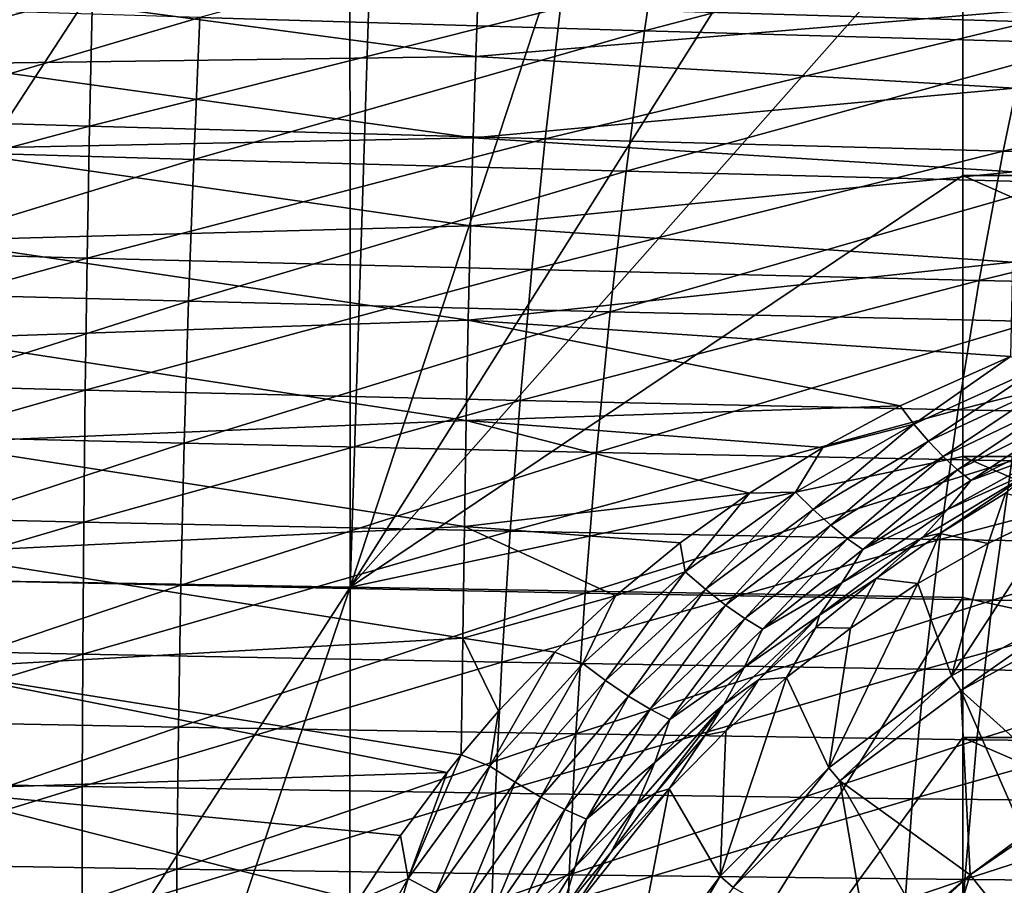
# Model space of a CAD drawing. Header units: metres. Extents: x -82 to 113, y -109 to 109.
# Tile 165 of 256: x 31 to 42, y 8 to 18. Entities that reach past the tile are written whole.
import ezdxf

# ---------------------------------------------------------------- set-up
doc = ezdxf.new("R2010")
doc.units = ezdxf.units.M
doc.layers.add('solid_20_382_013_XXX', color=7, linetype='CONTINUOUS')

msp = doc.modelspace()

# ---------------------------------------------------------------- linework, layer by layer
at = {"layer": 'solid_20_382_013_XXX'}
for points in [[(31.742491, 22.449615, -23.294439), (29.958302, 22.510271, -23.273563), (27.481312, 11.297238, -23.251619)], [(34.68932, 22.349098, -23.332212), (31.742491, 22.449615, -23.294439), (27.481312, 11.297238, -23.251619)], [(34.691414, 11.174557, -23.334955), (34.68932, 22.349098, -23.332212), (27.481312, 11.297238, -23.251619)], [(35.049969, 22.336763, -23.33713), (34.68932, 22.349098, -23.332212), (34.691414, 11.174557, -23.334955)], [(38.33186, 22.224113, -23.384939), (35.049969, 22.336763, -23.33713), (34.691414, 11.174557, -23.334955)], [(41.591419, 22.111496, -23.438208), (38.33186, 22.224113, -23.384939), (34.691414, 11.174557, -23.334955)], [(41.591419, 18.968506, -23.438208), (41.591419, 22.111496, -23.438208), (34.691414, 11.174557, -23.334955)], [(32.99902, 17.583729, 31.460627), (38.00824, 17.435955, 31.452864), (38.241531, 19.016661, 31.288435)], [(41.591419, 15.806561, -23.438208), (41.591419, 18.968506, -23.438208), (34.691414, 11.174557, -23.334955)], [(37.059238, 17.691347, 27.639687), (42.685886, 18.988455, 27.801455), (42.348648, 17.535452, 27.65176)], [(38.241531, 19.016661, 31.288435), (38.00824, 17.435955, 31.452864), (43.41975, 18.853912, 31.28076)], [(48.475647, 15.806561, -23.573009), (41.591419, 18.968506, -23.438208), (41.591419, 15.806561, -23.438208)], [(48.465816, 18.968506, -23.574236), (41.591419, 18.968506, -23.438208), (48.475647, 15.806561, -23.573009)], [(38.00824, 17.435955, 31.452864), (43.039913, 17.291883, 31.439495), (43.41975, 18.853912, 31.28076)], [(31.790461, 17.848543, 27.633133), (26.639376, 16.513556, 27.487103), (26.529305, 18.011421, 27.632378)], [(30.128714, 17.944798, -49.656982), (36.138546, 17.992517, -48.629192), (36.106743, 17.147175, -49.464397)], [(42.183037, 17.65486, -48.032654), (36.106743, 17.147175, -49.464397), (36.138546, 17.992517, -48.629192)], [(31.758635, 16.363119, 27.488201), (26.639376, 16.513556, 27.487103), (31.790461, 17.848543, 27.633133)], [(30.079203, 17.063404, -50.522144), (30.128714, 17.944798, -49.656982), (36.106743, 17.147175, -49.464397)], [(31.758635, 16.363119, 27.488201), (31.790461, 17.848543, 27.633133), (37.059238, 17.691347, 27.639687)], [(28.000122, 17.737331, 31.462736), (28.075031, 16.127558, 31.616718), (32.99902, 17.583729, 31.460627)], [(31.758635, 16.363119, 27.488201), (37.059238, 17.691347, 27.639687), (36.887882, 16.220039, 27.497227)], [(42.183037, 17.65486, -48.032654), (42.170876, 16.787889, -48.828926), (36.106743, 17.147175, -49.464397)], [(36.887882, 16.220039, 27.497227), (37.059238, 17.691347, 27.639687), (42.348648, 17.535452, 27.65176)], [(28.075031, 16.127558, 31.616718), (32.93132, 15.987288, 31.613693), (32.99902, 17.583729, 31.460627)], [(32.99902, 17.583729, 31.460627), (32.93132, 15.987288, 31.613693), (38.00824, 17.435955, 31.452864)], [(36.887882, 16.220039, 27.497227), (42.348648, 17.535452, 27.65176), (42.044674, 16.081171, 27.514116)], [(42.044674, 16.081171, 27.514116), (42.348648, 17.535452, 27.65176), (47.672188, 17.386143, 27.670172)], [(32.93132, 15.987288, 31.613693), (37.801136, 15.85452, 31.602943), (38.00824, 17.435955, 31.452864)], [(38.00824, 17.435955, 31.452864), (37.801136, 15.85452, 31.602943), (43.039913, 17.291883, 31.439495)], [(42.044674, 16.081171, 27.514116), (47.672188, 17.386143, 27.670172), (47.246895, 15.952261, 27.53977)], [(37.801136, 15.85452, 31.602943), (42.700611, 15.728193, 31.58433), (43.039913, 17.291883, 31.439495)], [(30.079203, 17.063404, -50.522144), (36.106743, 17.147175, -49.464397), (36.076691, 16.228729, -50.220959)], [(42.170876, 16.787889, -48.828926), (36.076691, 16.228729, -50.220959), (36.106743, 17.147175, -49.464397)], [(30.032904, 16.106264, -51.303093), (30.079203, 17.063404, -50.522144), (36.076691, 16.228729, -50.220959)], [(42.170876, 16.787889, -48.828926), (42.15913, 15.84649, -49.54668), (36.076691, 16.228729, -50.220959)], [(31.758635, 16.363119, 27.488201), (26.739105, 15.015127, 27.354462), (26.639376, 16.513556, 27.487103)], [(31.731892, 14.877339, 27.355881), (26.739105, 15.015127, 27.354462), (31.758635, 16.363119, 27.488201)], [(31.731892, 14.877339, 27.355881), (31.758635, 16.363119, 27.488201), (36.887882, 16.220039, 27.497227)], [(30.032904, 16.106264, -51.303093), (36.076691, 16.228729, -50.220959), (36.048725, 15.238114, -50.89814)], [(31.731892, 14.877339, 27.355881), (36.887882, 16.220039, 27.497227), (36.736488, 14.74819, 27.367195)], [(42.15913, 15.84649, -49.54668), (36.048725, 15.238114, -50.89814), (36.076691, 16.228729, -50.220959)], [(36.736488, 14.74819, 27.367195), (36.887882, 16.220039, 27.497227), (42.044674, 16.081171, 27.514116)], [(28.075031, 16.127558, 31.616718), (28.142902, 14.517242, 31.756037), (32.93132, 15.987288, 31.613693)], [(29.990257, 15.074841, -51.999294), (30.032904, 16.106264, -51.303093), (36.048725, 15.238114, -50.89814)], [(36.736488, 14.74819, 27.367195), (42.044674, 16.081171, 27.514116), (41.773964, 14.625619, 27.388527)], [(41.773964, 14.625619, 27.388527), (42.044674, 16.081171, 27.514116), (47.246895, 15.952261, 27.53977)], [(28.142902, 14.517242, 31.756037), (32.873608, 14.390432, 31.752169), (32.93132, 15.987288, 31.613693)], [(32.93132, 15.987288, 31.613693), (32.873608, 14.390432, 31.752169), (37.801136, 15.85452, 31.602943)], [(32.873608, 14.390432, 31.752169), (37.62022, 14.272354, 31.738674), (37.801136, 15.85452, 31.602943)], [(37.801136, 15.85452, 31.602943), (37.62022, 14.272354, 31.738674), (42.700611, 15.728193, 31.58433)], [(41.773964, 14.625619, 27.388527), (47.246895, 15.952261, 27.53977), (46.865597, 14.515659, 27.420824)], [(41.591419, 12.644617, -23.438208), (41.591419, 15.806561, -23.438208), (34.691414, 11.174557, -23.334955)], [(42.15913, 15.84649, -49.54668), (42.147999, 14.832211, -50.185741), (36.048725, 15.238114, -50.89814)], [(48.735378, 12.644617, -23.577194), (41.591419, 15.806561, -23.438208), (41.591419, 12.644617, -23.438208)], [(48.475647, 15.806561, -23.573009), (41.591419, 15.806561, -23.438208), (48.735378, 12.644617, -23.577194)], [(37.62022, 14.272354, 31.738674), (42.40184, 14.162844, 31.715265), (42.700611, 15.728193, 31.58433)], [(29.990257, 15.074841, -51.999294), (36.048725, 15.238114, -50.89814), (36.023121, 14.177452, -51.496174)], [(42.147999, 14.832211, -50.185741), (36.023121, 14.177452, -51.496174), (36.048725, 15.238114, -50.89814)], [(31.731892, 14.877339, 27.355881), (26.828493, 13.516138, 27.234457), (26.739105, 15.015127, 27.354462)], [(29.951637, 13.971423, -52.610912), (29.990257, 15.074841, -51.999294), (36.023121, 14.177452, -51.496174)], [(31.710232, 13.391205, 27.23617), (26.828493, 13.516138, 27.234457), (31.731892, 14.877339, 27.355881)], [(31.710232, 13.391205, 27.23617), (31.731892, 14.877339, 27.355881), (36.736488, 14.74819, 27.367195)], [(31.710232, 13.391205, 27.23617), (36.736488, 14.74819, 27.367195), (36.605053, 13.275802, 27.24959)], [(42.147999, 14.832211, -50.185741), (42.127342, 13.768498, -50.738091), (36.023121, 14.177452, -51.496174)], [(36.605053, 13.275802, 27.24959), (36.736488, 14.74819, 27.367195), (41.773964, 14.625619, 27.388527)], [(36.605053, 13.275802, 27.24959), (41.773964, 14.625619, 27.388527), (41.536518, 13.168791, 27.274988)], [(41.536518, 13.168791, 27.274988), (41.773964, 14.625619, 27.388527), (46.865597, 14.515659, 27.420824)], [(28.142902, 14.517242, 31.756037), (28.203737, 12.906385, 31.880688), (32.873608, 14.390432, 31.752169)], [(41.536518, 13.168791, 27.274988), (46.865597, 14.515659, 27.420824), (46.528297, 13.076337, 27.313337)], [(28.203737, 12.906385, 31.880688), (32.825886, 12.793159, 31.876051), (32.873608, 14.390432, 31.752169)], [(32.873608, 14.390432, 31.752169), (32.825886, 12.793159, 31.876051), (37.62022, 14.272354, 31.738674)], [(32.825886, 12.793159, 31.876051), (37.465496, 12.689458, 31.860056), (37.62022, 14.272354, 31.738674)], [(37.62022, 14.272354, 31.738674), (37.465496, 12.689458, 31.860056), (42.40184, 14.162844, 31.715265)], [(29.951637, 13.971423, -52.610912), (36.023121, 14.177452, -51.496174), (36.000145, 13.048887, -52.015324)], [(40.886005, 13.214631, -51.173935), (36.000145, 13.048887, -52.015324), (36.023121, 14.177452, -51.496174)], [(42.127342, 13.768498, -50.738091), (40.886005, 13.214631, -51.173935), (36.023121, 14.177452, -51.496174)], [(37.465496, 12.689458, 31.860056), (42.143604, 12.595835, 31.832302), (42.40184, 14.162844, 31.715265)], [(29.917416, 12.798302, -53.138123), (29.951637, 13.971423, -52.610912), (36.000145, 13.048887, -52.015324)], [(41.037212, 13.00866, -51.256275), (40.886005, 13.214631, -51.173935), (42.127342, 13.768498, -50.738091)], [(41.037212, 13.00866, -51.256275), (42.127342, 13.768498, -50.738091), (42.446358, 13.645731, -50.765659)], [(41.037212, 13.00866, -51.256275), (42.446358, 13.645731, -50.765659), (41.203552, 12.817205, -51.37249)], [(42.446358, 13.645731, -50.765659), (42.580708, 13.459265, -50.888657), (41.203552, 12.817205, -51.37249)], [(31.710232, 13.391205, 27.23617), (26.907541, 12.016588, 27.127087), (26.828493, 13.516138, 27.234457)], [(41.203552, 12.817205, -51.37249), (42.580708, 13.459265, -50.888657), (41.369308, 12.643424, -51.525028)], [(42.580708, 13.459265, -50.888657), (42.715019, 13.289825, -51.042427), (41.369308, 12.643424, -51.525028)], [(31.693653, 11.904716, 27.129068), (26.907541, 12.016588, 27.127087), (31.710232, 13.391205, 27.23617)], [(31.693653, 11.904716, 27.129068), (31.710232, 13.391205, 27.23617), (36.605053, 13.275802, 27.24959)], [(31.693653, 11.904716, 27.129068), (36.605053, 13.275802, 27.24959), (36.49358, 11.802874, 27.144413)], [(40.886005, 13.214631, -51.173935), (40.012852, 12.744854, -51.498268), (36.000145, 13.048887, -52.015324)], [(36.49358, 11.802874, 27.144413), (36.605053, 13.275802, 27.24959), (41.536518, 13.168791, 27.274988)], [(41.037212, 13.00866, -51.256275), (40.012852, 12.744854, -51.498268), (40.886005, 13.214631, -51.173935)], [(41.369308, 12.643424, -51.525028), (42.715019, 13.289825, -51.042427), (41.529343, 12.493441, -51.710415)], [(42.715019, 13.289825, -51.042427), (42.845737, 13.142598, -51.223743), (41.529343, 12.493441, -51.710415)], [(36.49358, 11.802874, 27.144413), (41.536518, 13.168791, 27.274988), (41.33234, 11.71069, 27.173502)], [(41.33234, 11.71069, 27.173502), (41.536518, 13.168791, 27.274988), (46.528297, 13.076337, 27.313337)], [(41.529343, 12.493441, -51.710415), (42.845737, 13.142598, -51.223743), (41.678627, 12.372597, -51.923798)], [(42.845737, 13.142598, -51.223743), (42.969345, 13.02212, -51.428364), (41.678627, 12.372597, -51.923798)], [(29.917416, 12.798302, -53.138123), (36.000145, 13.048887, -52.015324), (35.980072, 11.85458, -52.455856)], [(39.187153, 12.230113, -51.815941), (35.980072, 11.85458, -52.455856), (36.000145, 13.048887, -52.015324)], [(40.012852, 12.744854, -51.498268), (39.187153, 12.230113, -51.815941), (36.000145, 13.048887, -52.015324)], [(39.708439, 12.24191, -51.752148), (40.012852, 12.744854, -51.498268), (41.037212, 13.00866, -51.256275)], [(39.708439, 12.24191, -51.752148), (41.037212, 13.00866, -51.256275), (39.905972, 12.04753, -51.860134)], [(41.037212, 13.00866, -51.256275), (41.203552, 12.817205, -51.37249), (39.905972, 12.04753, -51.860134)], [(41.33234, 11.71069, 27.173502), (46.528297, 13.076337, 27.313337), (46.234989, 11.634294, 27.217308)], [(41.678627, 12.372597, -51.923798), (42.969345, 13.02212, -51.428364), (42.684578, 12.745756, -51.804546)], [(28.203737, 12.906385, 31.880688), (28.257536, 11.294985, 31.990675), (32.825886, 12.793159, 31.876051)], [(28.257536, 11.294985, 31.990675), (32.788158, 11.195471, 31.98534), (32.825886, 12.793159, 31.876051)], [(29.887947, 11.557898, -53.581253), (29.917416, 12.798302, -53.138123), (35.980072, 11.85458, -52.455856)], [(32.825886, 12.793159, 31.876051), (32.788158, 11.195471, 31.98534), (37.465496, 12.689458, 31.860056)], [(39.905972, 12.04753, -51.860134), (41.203552, 12.817205, -51.37249), (40.102634, 11.870818, -52.010742)], [(41.203552, 12.817205, -51.37249), (41.369308, 12.643424, -51.525028), (40.102634, 11.870818, -52.010742)], [(32.788158, 11.195471, 31.98534), (37.336956, 11.105831, 31.967087), (37.465496, 12.689458, 31.860056)], [(41.591419, 11.055748, -23.438208), (41.591419, 12.644617, -23.438208), (34.691414, 11.174557, -23.334955)], [(37.465496, 12.689458, 31.860056), (37.336956, 11.105831, 31.967087), (42.143604, 12.595835, 31.832302)], [(39.708439, 12.24191, -51.752148), (39.187153, 12.230113, -51.815941), (40.012852, 12.744854, -51.498268)], [(40.102634, 11.870818, -52.010742), (41.369308, 12.643424, -51.525028), (40.291431, 11.718952, -52.200283)], [(41.369308, 12.643424, -51.525028), (41.529343, 12.493441, -51.710415), (40.291431, 11.718952, -52.200283)], [(41.678627, 12.372597, -51.923798), (42.684578, 12.745756, -51.804546), (41.417, 12.046617, -52.324837)], [(42.391273, 12.484498, -52.207409), (41.417, 12.046617, -52.324837), (42.684578, 12.745756, -51.804546)], [(48.840004, 9.482673, -23.577991), (41.591419, 12.644617, -23.438208), (41.591419, 11.055748, -23.438208)], [(48.735378, 12.644617, -23.577194), (41.591419, 12.644617, -23.438208), (48.840004, 9.482673, -23.577991)], [(37.336956, 11.105831, 31.967087), (41.925903, 11.027164, 31.935442), (42.143604, 12.595835, 31.832302)], [(42.143604, 12.595835, 31.832302), (41.925903, 11.027164, 31.935442), (46.881245, 12.515496, 31.792044)], [(40.291431, 11.718952, -52.200283), (41.529343, 12.493441, -51.710415), (40.465523, 11.598203, -52.423244)], [(41.529343, 12.493441, -51.710415), (41.678627, 12.372597, -51.923798), (40.465523, 11.598203, -52.423244)], [(42.391273, 12.484498, -52.207409), (41.141834, 11.736334, -52.754269), (41.417, 12.046617, -52.324837)], [(41.32972, 11.775642, -52.973793), (41.141834, 11.736334, -52.754269), (42.391273, 12.484498, -52.207409)], [(42.070004, 12.231756, -52.634617), (41.32972, 11.775642, -52.973793), (42.391273, 12.484498, -52.207409)], [(41.925903, 11.027164, 31.935442), (46.576965, 10.962809, 31.889629), (46.881245, 12.515496, 31.792044)], [(40.465523, 11.598203, -52.423244), (41.678627, 12.372597, -51.923798), (41.417, 12.046617, -52.324837)], [(39.187153, 12.230113, -51.815941), (38.409607, 11.673084, -52.122517), (35.980072, 11.85458, -52.455856)], [(38.464977, 11.344232, -52.237614), (38.409607, 11.673084, -52.122517), (39.187153, 12.230113, -51.815941)], [(38.464977, 11.344232, -52.237614), (39.187153, 12.230113, -51.815941), (39.708439, 12.24191, -51.752148)], [(38.464977, 11.344232, -52.237614), (39.708439, 12.24191, -51.752148), (38.692467, 11.14954, -52.336441)], [(39.708439, 12.24191, -51.752148), (39.905972, 12.04753, -51.860134), (38.692467, 11.14954, -52.336441)], [(41.874138, 11.665736, -55), (41.32972, 11.775642, -52.973793), (42.070004, 12.231756, -52.634617)], [(41.874138, 11.665736, -55), (42.070004, 12.231756, -52.634617), (42.693958, 12.060739, -55)], [(31.693653, 11.904716, 27.129068), (26.976248, 10.516478, 27.032351), (26.907541, 12.016588, 27.127087)], [(38.692467, 11.14954, -52.336441), (39.905972, 12.04753, -51.860134), (38.919334, 10.972201, -52.484455)], [(39.905972, 12.04753, -51.860134), (40.102634, 11.870818, -52.010742), (38.919334, 10.972201, -52.484455)], [(40.465523, 11.598203, -52.423244), (41.417, 12.046617, -52.324837), (40.23003, 11.220185, -52.844212)], [(41.141834, 11.736334, -52.754269), (40.23003, 11.220185, -52.844212), (41.417, 12.046617, -52.324837)], [(41.461678, 10.173639, -55), (41.874138, 11.665736, -55), (42.693958, 12.060739, -55)], [(42.976105, 11.000593, -55), (41.461678, 10.173639, -55), (42.693958, 12.060739, -55)], [(31.682159, 10.41787, 27.034576), (26.976248, 10.516478, 27.032351), (31.693653, 11.904716, 27.129068)], [(31.682159, 10.41787, 27.034576), (31.693653, 11.904716, 27.129068), (36.49358, 11.802874, 27.144413)], [(38.919334, 10.972201, -52.484455), (40.102634, 11.870818, -52.010742), (39.136398, 10.82042, -52.677841)], [(40.102634, 11.870818, -52.010742), (40.291431, 11.718952, -52.200283), (39.136398, 10.82042, -52.677841)], [(29.887947, 11.557898, -53.581253), (35.980072, 11.85458, -52.455856), (35.963051, 10.598089, -52.819698)], [(31.682159, 10.41787, 27.034576), (36.49358, 11.802874, 27.144413), (36.402061, 10.329405, 27.051662)], [(37.67902, 11.07583, -52.414917), (35.963051, 10.598089, -52.819698), (35.980072, 11.85458, -52.455856)], [(38.409607, 11.673084, -52.122517), (37.67902, 11.07583, -52.414917), (35.980072, 11.85458, -52.455856)], [(36.402061, 10.329405, 27.051662), (36.49358, 11.802874, 27.144413), (41.33234, 11.71069, 27.173502)], [(41.32972, 11.775642, -52.973793), (40.615738, 11.270202, -53.312637), (41.141834, 11.736334, -52.754269)], [(41.083508, 11.215062, -55), (40.615738, 11.270202, -53.312637), (41.32972, 11.775642, -52.973793)], [(41.083508, 11.215062, -55), (41.32972, 11.775642, -52.973793), (41.874138, 11.665736, -55)], [(36.402061, 10.329405, 27.051662), (41.33234, 11.71069, 27.173502), (41.161427, 10.251313, 27.084068)], [(38.464977, 11.344232, -52.237614), (37.67902, 11.07583, -52.414917), (38.409607, 11.673084, -52.122517)], [(39.136398, 10.82042, -52.677841), (40.291431, 11.718952, -52.200283), (39.33469, 10.701367, -52.910412)], [(40.291431, 11.718952, -52.200283), (40.465523, 11.598203, -52.423244), (39.33469, 10.701367, -52.910412)], [(41.141834, 11.736334, -52.754269), (39.97612, 10.857806, -53.294647), (40.23003, 11.220185, -52.844212)], [(40.615738, 11.270202, -53.312637), (39.97612, 10.857806, -53.294647), (41.141834, 11.736334, -52.754269)], [(41.461678, 10.173639, -55), (41.083508, 11.215062, -55), (41.874138, 11.665736, -55)], [(41.161427, 10.251313, 27.084068), (41.33234, 11.71069, 27.173502), (46.234989, 11.634294, 27.217308)], [(29.863325, 10.254852, -53.943371), (29.887947, 11.557898, -53.581253), (35.963051, 10.598089, -52.819698)], [(39.33469, 10.701367, -52.910412), (40.465523, 11.598203, -52.423244), (40.23003, 11.220185, -52.844212)], [(41.161427, 10.251313, 27.084068), (46.234989, 11.634294, 27.217308), (45.985676, 10.189529, 27.132736)], [(37.31218, 10.313399, -52.697033), (37.67902, 11.07583, -52.414917), (38.464977, 11.344232, -52.237614)], [(37.31218, 10.313399, -52.697033), (38.464977, 11.344232, -52.237614), (37.569241, 10.121893, -52.785667)], [(38.464977, 11.344232, -52.237614), (38.692467, 11.14954, -52.336441), (37.569241, 10.121893, -52.785667)], [(34.691414, 11.174557, -23.334955), (27.481312, 11.297238, -23.251619), (27.471991, 0, -23.252193)], [(28.257536, 11.294985, 31.990675), (28.304295, 9.683043, 32.085995), (32.788158, 11.195471, 31.98534)], [(39.33469, 10.701367, -52.910412), (40.23003, 11.220185, -52.844212), (39.129333, 10.269166, -53.344975)], [(39.97612, 10.857806, -53.294647), (39.129333, 10.269166, -53.344975), (40.23003, 11.220185, -52.844212)], [(40.615738, 11.270202, -53.312637), (39.934288, 10.719898, -53.644375), (39.97612, 10.857806, -53.294647)], [(40.326054, 10.71103, -55), (39.934288, 10.719898, -53.644375), (40.615738, 11.270202, -53.312637)], [(40.080425, 9.139639, -55), (40.326054, 10.71103, -55), (41.083508, 11.215062, -55)], [(41.461678, 10.173639, -55), (40.080425, 9.139639, -55), (41.083508, 11.215062, -55)], [(40.326054, 10.71103, -55), (40.615738, 11.270202, -53.312637), (41.083508, 11.215062, -55)], [(30.920994, 0, -23.289034), (34.691414, 11.174557, -23.334955), (27.471991, 0, -23.252193)], [(28.304295, 9.683043, 32.085995), (32.760418, 9.597366, 32.080036), (32.788158, 11.195471, 31.98534)], [(30.920994, 0, -23.289034), (34.681324, 0, -23.335211), (34.691414, 11.174557, -23.334955)], [(32.788158, 11.195471, 31.98534), (32.760418, 9.597366, 32.080036), (37.336956, 11.105831, 31.967087)], [(32.760418, 9.597366, 32.080036), (37.234604, 9.521475, 32.059772), (37.336956, 11.105831, 31.967087)], [(41.591419, 11.055748, -23.438208), (34.691414, 11.174557, -23.334955), (34.681324, 0, -23.335211)], [(37.336956, 11.105831, 31.967087), (37.234604, 9.521475, 32.059772), (41.925903, 11.027164, 31.935442)], [(37.569241, 10.121893, -52.785667), (38.692467, 11.14954, -52.336441), (37.826248, 9.947495, -52.930008)], [(38.692467, 11.14954, -52.336441), (38.919334, 10.972201, -52.484455), (37.826248, 9.947495, -52.930008)], [(41.591419, 9.482673, -23.438208), (41.591419, 11.055748, -23.438208), (34.681324, 0, -23.335211)], [(37.67902, 11.07583, -52.414917), (36.996307, 10.442088, -52.689926), (35.963051, 10.598089, -52.819698)], [(37.31218, 10.313399, -52.697033), (36.996307, 10.442088, -52.689926), (37.67902, 11.07583, -52.414917)], [(37.234604, 9.521475, 32.059772), (41.748734, 9.456836, 32.024681), (41.925903, 11.027164, 31.935442)], [(41.461784, 10.173711, -55.227642), (41.461678, 10.173639, -55), (42.976105, 11.000593, -55)], [(42.976147, 11.000616, -55.227642), (41.461784, 10.173711, -55.227642), (42.976105, 11.000593, -55)], [(41.566376, 10.010917, -55.421139), (41.461784, 10.173711, -55.227642), (42.976147, 11.000616, -55.227642)], [(43.056561, 10.824621, -55.421139), (41.566376, 10.010917, -55.421139), (42.976147, 11.000616, -55.227642)], [(48.840004, 9.482673, -23.577991), (41.591419, 11.055748, -23.438208), (41.591419, 9.482673, -23.438208)], [(41.925903, 11.027164, 31.935442), (41.748734, 9.456836, 32.024681), (46.576965, 10.962809, 31.889629)], [(37.826248, 9.947495, -52.930008), (38.919334, 10.972201, -52.484455), (38.071472, 9.799188, -53.126293)], [(38.919334, 10.972201, -52.484455), (39.136398, 10.82042, -52.677841), (38.071472, 9.799188, -53.126293)], [(41.748734, 9.456836, 32.024681), (46.324696, 9.406764, 31.974007), (46.576965, 10.962809, 31.889629)], [(38.071472, 9.799188, -53.126293), (39.136398, 10.82042, -52.677841), (38.293449, 9.684805, -53.367748)], [(39.136398, 10.82042, -52.677841), (39.33469, 10.701367, -52.910412), (38.293449, 9.684805, -53.367748)], [(39.97612, 10.857806, -53.294647), (38.900673, 9.853323, -53.808311), (39.129333, 10.269166, -53.344975)], [(39.290783, 10.130179, -53.962292), (38.900673, 9.853323, -53.808311), (39.97612, 10.857806, -53.294647)], [(39.934288, 10.719898, -53.644375), (39.290783, 10.130179, -53.962292), (39.97612, 10.857806, -53.294647)], [(43.056591, 10.824636, -65.25), (41.566368, 10.010914, -65.25), (43.056561, 10.824621, -55.421139)], [(42.924973, 8.790141, -67), (41.566368, 10.010914, -65.25), (43.056591, 10.824636, -65.25)], [(41.566368, 10.010914, -65.25), (41.566376, 10.010917, -55.421139), (43.056561, 10.824621, -55.421139)], [(38.293449, 9.684805, -53.367748), (39.33469, 10.701367, -52.910412), (39.129333, 10.269166, -53.344975)], [(39.605076, 10.155828, -55), (39.290783, 10.130179, -53.962292), (39.934288, 10.719898, -53.644375)], [(39.605076, 10.155828, -55), (39.934288, 10.719898, -53.644375), (40.326054, 10.71103, -55)], [(40.080425, 9.139639, -55), (39.605076, 10.155828, -55), (40.326054, 10.71103, -55)], [(29.863325, 10.254852, -53.943371), (35.963051, 10.598089, -52.819698), (35.943615, 9.286133, -53.11237)], [(36.363934, 9.777514, -52.944324), (35.943615, 9.286133, -53.11237), (35.963051, 10.598089, -52.819698)], [(36.996307, 10.442088, -52.689926), (36.363934, 9.777514, -52.944324), (35.963051, 10.598089, -52.819698)], [(31.682159, 10.41787, 27.034576), (27.034615, 9.015806, 26.950249), (26.976248, 10.516478, 27.032351)], [(36.265423, 9.159225, -53.111813), (36.363934, 9.777514, -52.944324), (36.996307, 10.442088, -52.689926)], [(36.265423, 9.159225, -53.111813), (36.996307, 10.442088, -52.689926), (37.31218, 10.313399, -52.697033)], [(31.675747, 8.930669, 26.952694), (27.034615, 9.015806, 26.950249), (31.682159, 10.41787, 27.034576)], [(31.675747, 8.930669, 26.952694), (31.682159, 10.41787, 27.034576), (36.402061, 10.329405, 27.051662)], [(31.675747, 8.930669, 26.952694), (36.402061, 10.329405, 27.051662), (36.330505, 8.855396, 26.97134)], [(36.265423, 9.159225, -53.111813), (37.31218, 10.313399, -52.697033), (36.551834, 8.976879, -53.189354)], [(36.330505, 8.855396, 26.97134), (36.402061, 10.329405, 27.051662), (41.161427, 10.251313, 27.084068)], [(37.31218, 10.313399, -52.697033), (37.569241, 10.121893, -52.785667), (36.551834, 8.976879, -53.189354)], [(29.843409, 8.895698, -54.229866), (29.863325, 10.254852, -53.943371), (35.784908, 9.088591, -53.175465)], [(29.863325, 10.254852, -53.943371), (35.943615, 9.286133, -53.11237), (35.784908, 9.088591, -53.175465)], [(36.330505, 8.855396, 26.97134), (41.161427, 10.251313, 27.084068), (41.023781, 8.790663, 27.006685)], [(38.293449, 9.684805, -53.367748), (39.129333, 10.269166, -53.344975), (38.123917, 9.199969, -53.806965)], [(38.900673, 9.853323, -53.808311), (38.123917, 9.199969, -53.806965), (39.129333, 10.269166, -53.344975)], [(41.023781, 8.790663, 27.006685), (41.161427, 10.251313, 27.084068), (45.985676, 10.189529, 27.132736)], [(36.551834, 8.976879, -53.189354), (37.569241, 10.121893, -52.785667), (36.838478, 8.810449, -53.328987)], [(37.569241, 10.121893, -52.785667), (37.826248, 9.947495, -52.930008), (36.838478, 8.810449, -53.328987)], [(39.290783, 10.130179, -53.962292), (38.689919, 9.507478, -54.260307), (38.900673, 9.853323, -53.808311)], [(38.923744, 9.551809, -55), (38.689919, 9.507478, -54.260307), (39.290783, 10.130179, -53.962292)], [(38.860352, 7.919562, -55), (38.923744, 9.551809, -55), (39.605076, 10.155828, -55)], [(40.080425, 9.139639, -55), (38.860352, 7.919562, -55), (39.605076, 10.155828, -55)], [(38.923744, 9.551809, -55), (39.290783, 10.130179, -53.962292), (39.605076, 10.155828, -55)], [(40.08046, 9.139667, -55.227642), (40.080425, 9.139639, -55), (41.461678, 10.173639, -55)], [(41.461784, 10.173711, -55.227642), (40.08046, 9.139667, -55.227642), (41.461678, 10.173639, -55)], [(40.207157, 8.99342, -55.421139), (40.08046, 9.139667, -55.227642), (41.461784, 10.173711, -55.227642)], [(41.566376, 10.010917, -55.421139), (40.207157, 8.99342, -55.421139), (41.461784, 10.173711, -55.227642)], [(41.023781, 8.790663, 27.006685), (45.985676, 10.189529, 27.132736), (45.780361, 8.742044, 27.059622)], [(40.207157, 8.99342, -65.25), (40.207157, 8.99342, -55.421139), (41.566376, 10.010917, -55.421139)], [(41.566368, 10.010914, -65.25), (40.207157, 8.99342, -65.25), (41.566376, 10.010917, -55.421139)], [(41.671589, 7.935597, -67), (40.207157, 8.99342, -65.25), (41.566368, 10.010914, -65.25)], [(42.282341, 8.386352, -67), (41.671589, 7.935597, -67), (41.566368, 10.010914, -65.25)], [(42.924973, 8.790141, -67), (42.282341, 8.386352, -67), (41.566368, 10.010914, -65.25)], [(36.838478, 8.810449, -53.328987), (37.826248, 9.947495, -52.930008), (37.110817, 8.669318, -53.527153)], [(37.826248, 9.947495, -52.930008), (38.071472, 9.799188, -53.126293), (37.110817, 8.669318, -53.527153)], [(36.265423, 9.159225, -53.111813), (35.943615, 9.286133, -53.11237), (36.363934, 9.777514, -52.944324)], [(37.110817, 8.669318, -53.527153), (38.071472, 9.799188, -53.126293), (37.354671, 8.561673, -53.776627)], [(38.071472, 9.799188, -53.126293), (38.293449, 9.684805, -53.367748), (37.354671, 8.561673, -53.776627)], [(38.900673, 9.853323, -53.808311), (37.925331, 8.730792, -54.273624), (38.123917, 9.199969, -53.806965)], [(38.134529, 8.857717, -54.534218), (37.925331, 8.730792, -54.273624), (38.900673, 9.853323, -53.808311)], [(38.689919, 9.507478, -54.260307), (38.134529, 8.857717, -54.534218), (38.900673, 9.853323, -53.808311)], [(28.304295, 9.683043, 32.085995), (28.344017, 8.070559, 32.166649), (32.760418, 9.597366, 32.080036)], [(37.354671, 8.561673, -53.776627), (38.293449, 9.684805, -53.367748), (38.123917, 9.199969, -53.806965)], [(28.344017, 8.070559, 32.166649), (32.742668, 7.998846, 32.160141), (32.760418, 9.597366, 32.080036)], [(32.760418, 9.597366, 32.080036), (32.742668, 7.998846, 32.160141), (37.234604, 9.521475, 32.059772)], [(38.28606, 8.902531, -55), (38.689919, 9.507478, -54.260307), (38.923744, 9.551809, -55)], [(38.860352, 7.919562, -55), (38.28606, 8.902531, -55), (38.923744, 9.551809, -55)], [(32.742668, 7.998846, 32.160141), (37.15844, 7.936388, 32.138103), (37.234604, 9.521475, 32.059772)], [(41.591419, 6.320729, -23.438208), (41.591419, 9.482673, -23.438208), (34.681324, 0, -23.335211)], [(37.234604, 9.521475, 32.059772), (37.15844, 7.936388, 32.138103), (41.748734, 9.456836, 32.024681)], [(37.15844, 7.936388, 32.138103), (41.612099, 7.884846, 32.100021), (41.748734, 9.456836, 32.024681)], [(38.28606, 8.902531, -55), (38.134529, 8.857717, -54.534218), (38.689919, 9.507478, -54.260307)], [(48.893669, 6.320729, -23.577755), (41.591419, 9.482673, -23.438208), (41.591419, 6.320729, -23.438208)], [(48.840004, 9.482673, -23.577991), (41.591419, 9.482673, -23.438208), (48.893669, 6.320729, -23.577755)], [(41.748734, 9.456836, 32.024681), (41.612099, 7.884846, 32.100021), (46.324696, 9.406764, 31.974007)], [(41.612099, 7.884846, 32.100021), (46.124428, 7.847363, 32.045174), (46.324696, 9.406764, 31.974007)], [(35.344818, 7.896167, -53.46838), (35.784908, 9.088591, -53.175465), (35.943615, 9.286133, -53.11237)], [(35.344818, 7.896167, -53.46838), (35.943615, 9.286133, -53.11237), (36.265423, 9.159225, -53.111813)], [(35.344818, 7.896167, -53.46838), (36.265423, 9.159225, -53.111813), (35.658329, 7.729805, -53.535221)], [(36.265423, 9.159225, -53.111813), (36.551834, 8.976879, -53.189354), (35.658329, 7.729805, -53.535221)], [(37.354671, 8.561673, -53.776627), (38.123917, 9.199969, -53.806965), (37.226788, 8.026366, -54.212711)], [(37.925331, 8.730792, -54.273624), (37.226788, 8.026366, -54.212711), (38.123917, 9.199969, -53.806965)], [(40.08046, 9.139667, -55.227642), (38.860332, 7.919541, -55.227642), (40.080425, 9.139639, -55)], [(39.00658, 7.792843, -55.421139), (38.860332, 7.919541, -55.227642), (40.08046, 9.139667, -55.227642)], [(38.860332, 7.919541, -55.227642), (38.860352, 7.919562, -55), (40.080425, 9.139639, -55)], [(40.207157, 8.99342, -55.421139), (39.00658, 7.792843, -55.421139), (40.08046, 9.139667, -55.227642)], [(31.675747, 8.930669, 26.952694), (27.082642, 7.514574, 26.880783), (27.034615, 9.015806, 26.950249)], [(29.843409, 8.895698, -54.229866), (35.784908, 9.088591, -53.175465), (35.259193, 8.378529, -53.382511)], [(35.344818, 7.896167, -53.46838), (35.259193, 8.378529, -53.382511), (35.784908, 9.088591, -53.175465)], [(39.00658, 7.792843, -65.25), (39.00658, 7.792843, -55.421139), (40.207157, 8.99342, -55.421139)], [(40.207157, 8.99342, -65.25), (39.00658, 7.792843, -65.25), (40.207157, 8.99342, -55.421139)], [(40.559536, 6.903767, -67), (39.00658, 7.792843, -65.25), (40.207157, 8.99342, -65.25)], [(41.096214, 7.440448, -67), (40.559536, 6.903767, -67), (40.207157, 8.99342, -65.25)], [(41.671589, 7.935597, -67), (41.096214, 7.440448, -67), (40.207157, 8.99342, -65.25)], [(31.674419, 7.443112, 26.883423), (27.082642, 7.514574, 26.880783), (31.675747, 8.930669, 26.952694)], [(29.828053, 7.48702, -54.446205), (29.843409, 8.895698, -54.229866), (34.783718, 7.646962, -53.56596)], [(29.843409, 8.895698, -54.229866), (35.259193, 8.378529, -53.382511), (34.783718, 7.646962, -53.56596)], [(31.674419, 7.443112, 26.883423), (31.675747, 8.930669, 26.952694), (36.330505, 8.855396, 26.97134)], [(35.658329, 7.729805, -53.535221), (36.551834, 8.976879, -53.189354), (35.972031, 7.576666, -53.670067)], [(36.551834, 8.976879, -53.189354), (36.838478, 8.810449, -53.328987), (35.972031, 7.576666, -53.670067)], [(38.28606, 8.902531, -55), (37.161644, 7.491268, -55), (37.625889, 8.186019, -54.781353)], [(37.826347, 6.538298, -55), (37.161644, 7.491268, -55), (38.28606, 8.902531, -55)], [(38.28606, 8.902531, -55), (37.625889, 8.186019, -54.781353), (38.134529, 8.857717, -54.534218)], [(38.860352, 7.919562, -55), (37.826347, 6.538298, -55), (38.28606, 8.902531, -55)], [(31.674419, 7.443112, 26.883423), (36.330505, 8.855396, 26.97134), (36.278912, 7.380847, 26.903444)], [(35.972031, 7.576666, -53.670067), (36.838478, 8.810449, -53.328987), (36.268612, 7.446116, -53.869648)], [(36.838478, 8.810449, -53.328987), (37.110817, 8.669318, -53.527153), (36.268612, 7.446116, -53.869648)], [(36.278912, 7.380847, 26.903444), (36.330505, 8.855396, 26.97134), (41.023781, 8.790663, 27.006685)], [(36.278912, 7.380847, 26.903444), (41.023781, 8.790663, 27.006685), (40.919399, 7.328738, 26.941357)], [(38.134529, 8.857717, -54.534218), (37.625889, 8.186019, -54.781353), (37.925331, 8.730792, -54.273624)], [(40.919399, 7.328738, 26.941357), (41.023781, 8.790663, 27.006685), (45.780361, 8.742044, 27.059622)], [(41.671589, 7.935597, -75.099998), (42.282341, 8.386352, -67), (42.924973, 8.790141, -67)], [(42.924973, 8.790141, -75.099998), (41.671589, 7.935597, -75.099998), (42.924973, 8.790141, -67)], [(42.193897, 7.280664, -75.937698), (41.671589, 7.935597, -75.099998), (42.924973, 8.790141, -75.099998)], [(36.268612, 7.446116, -53.869648), (37.110817, 8.669318, -53.527153), (36.531235, 7.346395, -54.126358)], [(37.110817, 8.669318, -53.527153), (37.354671, 8.561673, -53.776627), (36.531235, 7.346395, -54.126358)], [(37.925331, 8.730792, -54.273624), (37.063744, 7.502478, -54.675358), (37.226788, 8.026366, -54.212711)], [(37.625889, 8.186019, -54.781353), (37.063744, 7.502478, -54.675358), (37.925331, 8.730792, -54.273624)], [(40.919399, 7.328738, 26.941357), (45.780361, 8.742044, 27.059622), (45.619038, 7.291839, 26.997967)], [(36.531235, 7.346395, -54.126358), (37.354671, 8.561673, -53.776627), (37.226788, 8.026366, -54.212711)], [(35.344818, 7.896167, -53.46838), (34.783718, 7.646962, -53.56596), (35.259193, 8.378529, -53.382511)], [(41.671589, 7.935597, -75.099998), (41.671589, 7.935597, -67), (42.282341, 8.386352, -67)], [(37.625889, 8.186019, -54.781353), (37.161644, 7.491268, -55), (37.063744, 7.502478, -54.675358)], [(28.344017, 8.070559, 32.166649), (28.376701, 6.457531, 32.232639), (32.742668, 7.998846, 32.160141)], [(28.376701, 6.457531, 32.232639), (32.734913, 6.399909, 32.225651), (32.742668, 7.998846, 32.160141)], [(32.742668, 7.998846, 32.160141), (32.734913, 6.399909, 32.225651), (37.15844, 7.936388, 32.138103)], [(36.531235, 7.346395, -54.126358), (37.226788, 8.026366, -54.212711), (36.449921, 6.759981, -54.553055)], [(37.063744, 7.502478, -54.675358), (36.449921, 6.759981, -54.553055), (37.226788, 8.026366, -54.212711)], [(32.734913, 6.399909, 32.225651), (37.108463, 6.350571, 32.202087), (37.15844, 7.936388, 32.138103)], [(34.559887, 6.52504, -53.759556), (34.783718, 7.646962, -53.56596), (35.344818, 7.896167, -53.46838)], [(34.559887, 6.52504, -53.759556), (35.344818, 7.896167, -53.46838), (34.897392, 6.380554, -53.81683)], [(35.344818, 7.896167, -53.46838), (35.658329, 7.729805, -53.535221), (34.897392, 6.380554, -53.81683)], [(37.15844, 7.936388, 32.138103), (37.108463, 6.350571, 32.202087), (41.612099, 7.884846, 32.100021)], [(37.108463, 6.350571, 32.202087), (41.515995, 6.311197, 32.161461), (41.612099, 7.884846, 32.100021)], [(37.82629, 6.538215, -55.227642), (37.826347, 6.538298, -55), (38.860352, 7.919562, -55)], [(38.860332, 7.919541, -55.227642), (37.82629, 6.538215, -55.227642), (38.860352, 7.919562, -55)], [(37.989082, 6.433626, -55.421139), (37.82629, 6.538215, -55.227642), (38.860332, 7.919541, -55.227642)], [(39.00658, 7.792843, -55.421139), (37.989082, 6.433626, -55.421139), (38.860332, 7.919541, -55.227642)], [(40.559536, 6.903767, -75.099998), (41.096214, 7.440448, -67), (41.671589, 7.935597, -67)], [(41.671589, 7.935597, -75.099998), (40.559536, 6.903767, -75.099998), (41.671589, 7.935597, -67)], [(41.173607, 6.333979, -75.937698), (40.559536, 6.903767, -75.099998), (41.671589, 7.935597, -75.099998)], [(42.193897, 7.280664, -75.937698), (41.173607, 6.333979, -75.937698), (41.671589, 7.935597, -75.099998)], [(41.612099, 7.884846, 32.100021), (41.515995, 6.311197, 32.161461), (46.124428, 7.847363, 32.045174)], [(41.515995, 6.311197, 32.161461), (45.976166, 6.284604, 32.10313), (46.124428, 7.847363, 32.045174)]]:
    msp.add_3dface(points, dxfattribs=at)

doc.saveas('drawing.dxf')
